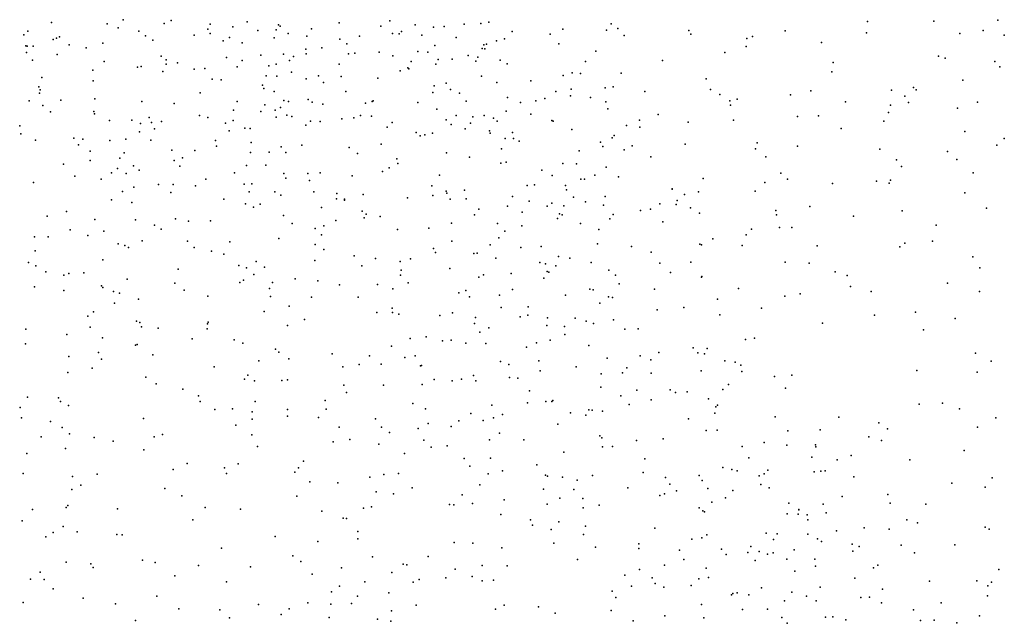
# Model space of a CAD drawing. Header units: metres. Extents: x -25 to 25, y -27.7 to 27.8.
# Tile 154 of 209: x 8 to 10.8, y -12.1 to -10.4. Entities that reach past the tile are written whole.
import ezdxf

# ---------------------------------------------------------------- set-up
doc = ezdxf.new("R2010")
doc.units = ezdxf.units.M

msp = doc.modelspace()

# ---------------------------------------------------------------- linework, layer by layer
for p in [(8.284, -10.3999, 17.2009), (8.4217, -10.4025, -7.0827), (8.6393, -10.4063, -1.0963), (9.0485, -10.4036, -16.3693), (9.3319, -10.4066, -7.9587), (10.4169, -10.4054, -20.6962), (10.6063, -10.4046, 2.647), (10.7898, -10.4008, -12.0911), (8.0109, -10.4324, -2.1305), (8.0788, -10.4077, 17.3488), (8.2387, -10.4116, 0.7452), (8.2705, -10.4231, -0.9082), (8.3292, -10.4329, 9.8028), (8.4017, -10.4105, -1.7485), (8.5272, -10.427, -13.446), (8.5333, -10.4127, 2.4285), (8.5981, -10.4207, 11.2598), (8.6698, -10.4306, -13.7442), (8.7224, -10.4292, -0.9412), (8.7289, -10.4149, -16.4714), (8.734, -10.4189, -15.7868), (8.8241, -10.4259, -12.455), (8.9029, -10.4091, -20.6705), (9.0222, -10.4188, -0.4439), (9.0821, -10.4333, -12.1343), (9.1208, -10.415, -11.6858), (9.1735, -10.4209, -11.4788), (9.2042, -10.4198, 10.0126), (9.2615, -10.4132, -10.856), (9.3089, -10.4104, 3.1016), (9.3983, -10.4339, -7.6966), (9.5435, -10.4272, -9.9979), (9.669, -10.43, -2.9991), (9.6821, -10.4118, 10.6122), (9.7018, -10.4248, -9.8016), (9.905, -10.4306, 16.6535), (10.1804, -10.4317, -20.8415), (10.7474, -10.431, 10.0052), (8.0003, -10.4434, 10.6956), (8.0837, -10.4565, 4.2176), (8.0933, -10.4524, -2.6109), (8.102, -10.4487, -4.9731), (8.3485, -10.446, -14.9829), (8.369, -10.4583, 1.9778), (8.4878, -10.4442, -17.0114), (8.5335, -10.4395, 2.6625), (8.5711, -10.4608, 2.9112), (8.5892, -10.4508, 2.2876), (8.7168, -10.4515, 3.3878), (8.7566, -10.4392, -3.9177), (8.8103, -10.4474, 11.2438), (8.905, -10.456, 9.9887), (8.9618, -10.4473, -2.9471), (9.0555, -10.4394, -0.237), (9.0749, -10.4407, 3.4763), (9.14, -10.4439, -11.929), (9.238, -10.4514, -11.0672), (9.3542, -10.4602, -17.7163), (9.3771, -10.4548, -18.4235), (9.5072, -10.4412, 2.8845), (9.7197, -10.4448, 2.7406), (9.9108, -10.4414, -20.8842), (10.0711, -10.4536, 10.0359), (10.0869, -10.4478, 10.5885), (10.4134, -10.4372, 10.0758), (10.6809, -10.4391, -6.8804), (10.8084, -10.4444, -11.8217), (8.0054, -10.4744, 11.0201), (8.009, -10.4761, 4.512), (8.0268, -10.4756, 1.081), (8.1295, -10.4724, -7.1179), (8.1782, -10.4802, 1.8248), (8.226, -10.4673, -1.9667), (8.6255, -10.4662, 3.0647), (8.8081, -10.4839, -18.0219), (8.8531, -10.4804, 16.7831), (8.925, -10.4694, 0.2017), (9.1282, -10.4906, -15.9937), (9.1767, -10.4741, -20.7593), (9.3127, -10.4827, -16.2461), (9.3171, -10.4718, -7.238), (9.3201, -10.4836, -8.2773), (9.3247, -10.4705, -10.6047), (9.5324, -10.4692, 10.6556), (9.6384, -10.4901, 16.7095), (10.0688, -10.4771, 16.5754), (10.2845, -10.465, -6.5114), (8.0078, -10.4941, 10.1991), (8.0243, -10.5162, 1.622), (8.0957, -10.5, -1.0545), (8.3931, -10.5043, 11.253), (8.4076, -10.5154, 0.7453), (8.5801, -10.5079, 9.9006), (8.6253, -10.5167, 1.9728), (8.6787, -10.5018, 2.6005), (8.7435, -10.4987, 2.441), (8.7605, -10.5167, 3.2465), (8.772, -10.5055, 2.0642), (8.809, -10.4976, -3.675), (8.9302, -10.4981, 2.0272), (8.9479, -10.4954, -0.8651), (9.0181, -10.4931, 16.7341), (9.0566, -10.5033, -3.3373), (9.1089, -10.5193, 2.3809), (9.1568, -10.4928, 2.0068), (9.1869, -10.5137, -3.0678), (9.2266, -10.5133, 2.2181), (9.2725, -10.5021, 10.8179), (9.2945, -10.5186, 1.9044), (9.3004, -10.5074, -12.0584), (9.3643, -10.5162, -11.8457), (9.6086, -10.5199, -20.8793), (9.8296, -10.5168, 0.534), (10.0075, -10.4943, 2.6535), (10.6197, -10.5049, 10.543), (10.6394, -10.5098, -5.9334), (10.7811, -10.5193, 10.4352), (8.1978, -10.545, 9.8774), (8.2302, -10.5201, -20.3391), (8.3251, -10.5358, 1.8416), (8.3362, -10.5345, -17.8838), (8.4074, -10.5274, -2.9217), (8.4401, -10.524, -0.7809), (8.488, -10.5417, -14.5683), (8.5179, -10.5393, -15.7724), (8.6114, -10.535, -17.9307), (8.7018, -10.5325, -2.9929), (8.7223, -10.5278, -1.1973), (8.9036, -10.5278, -1.0098), (9.0781, -10.5467, 0.0338), (9.0994, -10.5376, -0.8009), (9.1026, -10.5405, -12.3208), (9.1801, -10.5269, 3.2784), (9.3846, -10.5267, -11.5547), (10.3186, -10.523, -6.9631), (10.7955, -10.5353, 2.809), (8.0512, -10.5653, 9.9629), (8.1987, -10.575, 0.9665), (8.3984, -10.5484, -1.8555), (8.5396, -10.5706, 11.3667), (8.5648, -10.5719, -13.0469), (8.6943, -10.5606, -4.394), (8.7243, -10.5615, 2.8719), (8.7663, -10.5499, 0.5118), (8.8082, -10.5689, 11.3452), (8.8443, -10.5605, 1.8627), (8.9093, -10.5629, -18.2347), (9.0142, -10.5671, 0.1735), (9.3111, -10.5618, 1.7162), (9.4524, -10.5748, 2.1501), (9.5452, -10.5603, 0.4139), (9.5706, -10.5518, -7.2988), (9.5941, -10.5539, -11.7551), (9.7112, -10.5531, 10.0467), (9.9546, -10.5693, -2.8696), (10.3144, -10.5497, 16.4277), (10.6893, -10.5728, 1.1269), (8.0432, -10.5921, 1.2797), (8.047, -10.6012, 10.485), (8.6835, -10.5877, -15.9139), (8.6877, -10.5973, 1.8249), (8.8583, -10.5797, 2.6869), (9.175, -10.589, -0.1563), (9.2093, -10.5816, -0.5671), (9.222, -10.6001, -0.3911), (9.3551, -10.5801, 10.1284), (9.568, -10.599, 2.8405), (9.665, -10.5948, -18.2005), (9.6882, -10.5926, -12.1404), (9.9668, -10.6, -11.9136), (10.254, -10.6035, 0.7941), (10.4851, -10.602, 2.6249), (10.5487, -10.5942, -20.6752), (10.5562, -10.6005, -11.8838), (8.0149, -10.6326, 11.0157), (8.0447, -10.6102, -17.9305), (8.1062, -10.6305, 1.5486), (8.2028, -10.6266, 11.2731), (8.5054, -10.6091, -4.7791), (8.7165, -10.6053, -7.1725), (8.7447, -10.6319, -14.0793), (8.8148, -10.6287, -0.0671), (8.9224, -10.6052, 0.3919), (9.0001, -10.6325, -7.1096), (9.1714, -10.6085, 2.5603), (9.2476, -10.6107, -18.5508), (9.3849, -10.6231, 3.0112), (9.4668, -10.6321, -8.6952), (9.492, -10.6261, -18.4807), (9.524, -10.6052, -7.7293), (9.566, -10.6178, 1.9476), (9.6233, -10.6226, 10.6333), (9.7784, -10.6057, 10.6053), (9.9931, -10.6145, -6.9796), (10.0217, -10.6323, 10.1043), (10.0432, -10.6276, -20.908), (10.1961, -10.6154, 10.1603), (10.5232, -10.6193, 10.214), (8.0545, -10.6457, -2.91), (8.3382, -10.6346, 0.9325), (8.4301, -10.6398, -7.2228), (8.6009, -10.6593, -13.2859), (8.6112, -10.6347, -1.6605), (8.6899, -10.6434, -1.5009), (8.7202, -10.6587, -17.6131), (8.7352, -10.6515, -18.1358), (8.7577, -10.6342, -16.1872), (8.8261, -10.6363, 10.0554), (8.8568, -10.6423, -1.2999), (8.979, -10.639, 1.5999), (8.9972, -10.6339, -1.1771), (9.1281, -10.6368, 10.1628), (9.1828, -10.6564, 0.2807), (9.2671, -10.6336, -0.7793), (9.423, -10.6373, -17.8441), (9.6674, -10.6351, -9.7282), (9.6725, -10.6557, -7.0894), (10.0245, -10.6449, 16.5943), (10.3533, -10.6354, -20.808), (10.4827, -10.6449, -7.1626), (10.5341, -10.6373, 10.5283), (10.6742, -10.6535, 16.319), (10.7318, -10.636, 10.1869), (8.0761, -10.6638, 10.709), (8.2004, -10.6627, -15.3557), (8.2021, -10.6699, 9.9999), (8.2453, -10.6888, 1.6102), (8.3089, -10.6875, -4.9178), (8.3585, -10.6805, -16.7963), (8.5031, -10.674, 0.8686), (8.5268, -10.6803, -1.8134), (8.5996, -10.6883, 1.6895), (8.6785, -10.6632, -3.8563), (8.723, -10.6791, -0.4459), (8.7532, -10.6736, -12.78), (8.7679, -10.6772, 0.6707), (8.9105, -10.6839, -12.5845), (8.9449, -10.6812, 11.2606), (8.9645, -10.6747, 2.8036), (8.9957, -10.6766, -18.4645), (9.2094, -10.6869, 2.6994), (9.2384, -10.6745, 3.1762), (9.2864, -10.6785, -1.0001), (9.3188, -10.6745, -7.0511), (9.3449, -10.6823, 16.7011), (9.3818, -10.6623, -11.1434), (9.4526, -10.6704, 1.5998), (9.5123, -10.6891, 10.2426), (9.7633, -10.6877, -9.2373), (9.8168, -10.6711, 16.68), (10.0326, -10.6877, 10.6215), (10.2163, -10.6775, 16.4762), (10.2761, -10.6753, -6.5251), (10.4767, -10.6658, -6.2308), (7.988, -10.7039, -19.9224), (8.3341, -10.6975, -15.6805), (8.3652, -10.6946, 10.0013), (8.3742, -10.7125, -14.7474), (8.3945, -10.6912, -17.1966), (8.5774, -10.6962, 11.5509), (8.6331, -10.7104, -4.5624), (8.6482, -10.7121, 0.8046), (8.8072, -10.7026, 11.496), (8.8211, -10.6904, 1.5842), (8.8489, -10.6921, -20.6581), (9.0404, -10.7075, 0.3324), (9.0545, -10.6947, 3.1843), (9.2242, -10.7005, 10.8802), (9.2643, -10.7131, -1.171), (9.2798, -10.6964, -0.2563), (9.3557, -10.6908, 10.7679), (9.5159, -10.6902, -9.9303), (9.57, -10.7144, -8.8734), (9.7266, -10.7027, 2.7464), (9.7646, -10.7078, 10.1812), (9.9025, -10.6931, -7.2597), (10.3408, -10.7118, 2.6457), (10.4636, -10.691, -11.6678), (7.991, -10.7274, 11.2668), (8.0337, -10.7451, -2.2939), (8.1427, -10.739, -20.169), (8.1693, -10.7419, 10.5566), (8.2919, -10.7426, -2.0719), (8.3316, -10.7211, -3.096), (8.3635, -10.7455, -18.0123), (8.5879, -10.7185, -14.37), (9.1235, -10.7233, -1.3141), (9.1353, -10.7327, 16.6971), (9.1486, -10.7303, 0.1477), (9.1708, -10.7251, 2.9648), (9.3335, -10.7184, -10.6074), (9.3359, -10.725, -0.4345), (9.3787, -10.7402, -0.5824), (9.4001, -10.7227, 1.4401), (9.4027, -10.7407, -0.7657), (9.6852, -10.7386, 2.0469), (9.6908, -10.7315, -7.5345), (10.6954, -10.7202, 10.3566), (10.8083, -10.7406, -11.3802), (8.1563, -10.7586, 10.3411), (8.2463, -10.7458, 11.4541), (8.424, -10.7733, -16.5137), (8.549, -10.7459, 16.9889), (8.5516, -10.7627, -16.2887), (8.6507, -10.7522, 11.682), (8.7372, -10.7644, -1.5844), (8.7958, -10.7598, -7.3164), (8.9316, -10.7663, 0.5353), (9.0234, -10.7564, -17.8088), (9.3685, -10.7698, -10.8711), (9.4184, -10.7476, -8.3996), (9.6516, -10.7508, 10.3146), (9.6581, -10.7635, -12.3061), (9.7199, -10.7726, -20.9343), (9.7422, -10.7613, -9.4962), (9.8944, -10.757, -11.5663), (10.0954, -10.7702, -11.9562), (10.1006, -10.7526, 10.1966), (10.2159, -10.7625, 10.6327), (10.4514, -10.7711, 10.5403), (10.7871, -10.759, 1.104), (8.1895, -10.7765, -15.1199), (8.2747, -10.7968, 10.1497), (8.2873, -10.7813, 1.2001), (8.4544, -10.7956, -17.4105), (8.49, -10.7749, 0.9927), (8.6489, -10.78, -1.7286), (8.7029, -10.7795, -3.626), (8.7502, -10.7801, 1.463), (8.9554, -10.7833, 1.3457), (9.068, -10.799, -18.6224), (9.2103, -10.7814, 1.2955), (9.2766, -10.7937, -0.0608), (9.5906, -10.7753, 2.5327), (9.7956, -10.7925, 10.6296), (10.1252, -10.7925, -6.7077), (10.4992, -10.8018, 16.3535), (10.646, -10.7776, 2.6117), (10.672, -10.8004, -20.6516), (8.1135, -10.814, -18.0202), (8.1896, -10.803, 10.8228), (8.2678, -10.8265, 17.1983), (8.3141, -10.819, -16.9576), (8.4306, -10.8035, -0.8015), (8.4467, -10.8194, -1.953), (8.6373, -10.818, 10.1848), (8.6931, -10.8163, 16.9024), (9.046, -10.8248, -20.7126), (9.0711, -10.8124, 0.1777), (9.3659, -10.811, -20.8447), (9.3819, -10.8086, -10.2291), (9.5437, -10.8116, -11.267), (9.5829, -10.8132, 10.5553), (9.6675, -10.8223, 1.4933), (10.5142, -10.8206, 10.3606), (8.146, -10.848, 11.7279), (8.2212, -10.8565, -2.1702), (8.251, -10.8386, -0.9521), (8.2933, -10.8409, 10.368), (8.3298, -10.8307, 11.6693), (8.521, -10.8569, -4.794), (8.6031, -10.8387, -4.0034), (8.7446, -10.8405, -3.3914), (8.7502, -10.8539, -13.3013), (8.8138, -10.8411, -13.5983), (8.8486, -10.8383, 11.6511), (8.9407, -10.8472, -12.7157), (9.0276, -10.8352, -1.5078), (9.1901, -10.8451, -1.4404), (9.484, -10.8309, 1.3249), (9.5136, -10.8463, 16.6672), (9.5954, -10.8564, -7.0286), (9.6054, -10.8571, 0.5212), (9.6358, -10.845, -9.163), (9.7035, -10.8506, 2.4204), (9.9456, -10.8546, 10.6869), (10.1682, -10.8398, 2.7109), (10.1869, -10.8572, 16.4355), (10.7193, -10.8384, 16.345), (8.028, -10.8666, 11.1973), (8.3149, -10.88, -14.8613), (8.3854, -10.8721, 10.4989), (8.428, -10.8717, -3.2293), (8.4912, -10.8762, 1.1292), (8.6313, -10.8709, -18.2847), (8.6532, -10.8702, -4.368), (8.8183, -10.8603, -12.939), (9.1683, -10.8762, 10.4928), (9.442, -10.8746, 10.7123), (9.4622, -10.8729, -8.1928), (9.5516, -10.8754, -9.8177), (9.8566, -10.8841, -7.363), (9.8567, -10.8853, 1.9305), (10.1221, -10.8665, -20.9056), (10.3158, -10.869, -6.6116), (10.442, -10.8629, 0.9879), (10.4783, -10.8681, -11.5303), (10.4826, -10.86, -7.262), (8.2822, -10.892, -20.2971), (8.4213, -10.8947, 1.2973), (8.5727, -10.9138, -1.8672), (8.6456, -10.8928, -20.5521), (8.7186, -10.8929, -14.2807), (8.7357, -10.9027, 11.7977), (8.8305, -10.893, -17.7941), (8.8951, -10.9133, 16.7693), (8.8961, -10.8977, -0.0675), (8.9185, -10.9143, -1.622), (8.9715, -10.9005, -13.9654), (9.0991, -10.9105, 16.6774), (9.1718, -10.9034, 0.263), (9.2097, -10.8916, -12.5883), (9.2115, -10.8972, 10.9419), (9.2209, -10.9143, -17.9092), (9.2619, -10.8884, 1.1823), (9.2673, -10.9136, -7.205), (9.4001, -10.9065, -0.2581), (9.5546, -10.8875, -1.0653), (9.574, -10.9082, -0.9088), (9.6648, -10.9062, -18.1328), (9.8927, -10.9006, -12.1183), (9.932, -10.8928, 10.3725), (10.0946, -10.8913, 10.3086), (10.6953, -10.8962, -6.2765), (8.2513, -10.9158, 12.0268), (8.309, -10.9233, -15.7513), (8.6352, -10.9276, 1.201), (8.6581, -10.937, -7.4975), (8.6764, -10.9283, 10.5024), (8.8528, -10.9378, 1.1658), (8.9184, -10.9174, 10.4581), (9.3028, -10.9429, 0.0218), (9.3849, -10.9345, -1.4051), (9.4469, -10.9197, -11.0764), (9.4989, -10.9343, -0.4807), (9.5121, -10.9254, -8.9146), (9.5466, -10.9331, -0.6286), (9.6089, -10.9215, -7.8075), (9.6604, -10.9314, -18.6894), (9.7947, -10.943, 2.5207), (9.8217, -10.9276, -11.4477), (9.8683, -10.9292, 1.6991), (9.8714, -10.9181, 0.7653), (9.9095, -10.9388, 2.7083), (10.2518, -10.935, 10.3162), (10.7577, -10.94, 2.6145), (8.0663, -10.9632, -2.3408), (8.1225, -10.9495, 12.314), (8.4341, -10.9703, -7.5173), (8.7439, -10.9614, 1.0306), (8.9691, -10.9485, 0.6101), (8.9747, -10.9678, 11.5895), (8.9807, -10.9575, -13.6593), (9.0208, -10.9642, 1.0917), (9.2908, -10.959, 16.6334), (9.4274, -10.9511, 1.1763), (9.5287, -10.9699, -18.8503), (9.5341, -10.9562, -1.2453), (9.542, -10.9595, -12.508), (9.6786, -10.9707, -7.613), (9.6877, -10.9579, 1.3515), (9.7664, -10.9466, -12.2819), (9.9354, -10.9542, -20.9514), (10.154, -10.9468, -11.5641), (10.1558, -10.9592, 0.9482), (10.3766, -10.9626, 10.5163), (10.5159, -10.9477, -20.7506), (8.2035, -10.9723, -4.9891), (8.3202, -10.9733, -17.2407), (8.3738, -10.9886, 11.9276), (8.4716, -10.9768, -17.5462), (8.5347, -10.9761, 11.8542), (8.7684, -10.9837, 16.8723), (8.8345, -10.998, -0.3162), (8.8593, -10.9909, 0.8445), (8.8939, -10.9751, -13.1209), (9.1597, -10.9968, 11.1523), (9.2252, -10.9829, -1.5438), (9.3568, -10.9835, -10.4639), (9.4267, -10.9904, -18.0225), (9.5946, -10.9835, 16.5885), (9.8298, -10.9789, 2.3463), (10.1643, -10.9952, 10.6684), (10.2002, -10.9958, -7.3023), (10.6128, -10.9885, 1.088), (8.0302, -11.0224, -1.3925), (8.0696, -11.0224, 12.4808), (8.1323, -11.002, -1.1662), (8.183, -11.0179, -15.4038), (8.2291, -11.0054, 17.2221), (8.3928, -11.0006, 10.946), (8.7299, -11.0269, -0.7334), (8.8528, -11.0167, 10.6387), (9.0703, -11.001, -7.4308), (9.3603, -11.0254, -10.7499), (9.3773, -11.0063, -0.1386), (9.6468, -11.0011, -7.3609), (9.9738, -11.0275, 10.7695), (10.0689, -11.0168, -7.021), (10.0839, -10.9999, 16.3976), (8.2699, -11.0419, 11.0638), (8.2894, -11.0474, -2.1429), (8.2993, -11.0526, -16.9475), (8.3393, -11.0338, -16.6342), (8.4683, -11.0342, 17.1052), (8.4881, -11.0523, -1.9834), (8.5897, -11.0363, 10.8601), (8.8339, -11.0443, -1.7572), (9.1729, -11.0556, 0.3057), (9.2261, -11.0344, 0.1758), (9.336, -11.0454, -7.4704), (9.4232, -11.0528, -10.1126), (9.4822, -11.0497, -0.3166), (9.6429, -11.0422, -0.7654), (9.7408, -11.0498, -18.2774), (9.9361, -11.0432, 10.5948), (9.9411, -11.0447, 1.905), (10.0573, -11.0468, -11.9851), (10.2726, -11.0483, -6.8728), (10.509, -11.0507, -11.8837), (10.5232, -11.04, 2.6721), (10.6026, -11.0342, -7.2838), (8.0321, -11.0618, -19.2379), (8.5373, -11.0632, -14.5753), (8.573, -11.0714, -4.7937), (8.8592, -11.0584, -14.2188), (8.946, -11.0769, 16.748), (9.1793, -11.0669, -13.8958), (9.289, -11.0702, -18.9085), (9.298, -11.0686, 11.0581), (9.3517, -11.083, -1.5576), (9.5314, -11.0783, 1.1136), (9.5636, -11.0832, -9.5504), (9.7969, -11.066, 16.4905), (10.7181, -11.0792, -6.6359), (8.0128, -11.0954, -18.9706), (8.0346, -11.1054, -5.0397), (8.2264, -11.0876, -15.1091), (8.6158, -11.1047, -4.0232), (8.6374, -11.1109, -3.6489), (8.6655, -11.0927, -17.7504), (8.6889, -11.1089, -1.8657), (8.8336, -11.0898, 10.7947), (8.9678, -11.1051, 0.8834), (9.0074, -11.0845, 10.7293), (9.0774, -11.0924, -13.0607), (9.1074, -11.0855, 16.6419), (9.4783, -11.0954, -7.6789), (9.4939, -11.0991, 0.3815), (9.5236, -11.105, -20.8623), (9.6249, -11.0957, 0.5689), (9.8214, -11.0977, -18.8026), (9.9102, -11.0947, 1.486), (10.1811, -11.0946, 16.3027), (10.2492, -11.0971, -11.901), (10.7384, -11.1106, 2.6525), (8.0625, -11.1224, 11.2982), (8.1146, -11.1322, 12.269), (8.1289, -11.1267, 17.2688), (8.1721, -11.1252, -20.0402), (8.4424, -11.115, -18.5975), (8.6584, -11.1302, 11.7596), (9.0786, -11.132, 0.4855), (9.081, -11.1173, -17.9391), (9.2197, -11.1128, 0.9739), (9.3034, -11.1374, -13.6887), (9.3162, -11.1314, -12.8675), (9.396, -11.1273, -10.9418), (9.4898, -11.1405, 10.9439), (9.4991, -11.1217, -9.2401), (9.5034, -11.1234, -1.4334), (9.6756, -11.118, -1.1346), (9.6946, -11.1322, -18.9798), (9.8526, -11.124, -18.5898), (9.9412, -11.138, 16.3645), (9.9417, -11.1361, 2.4203), (10.3235, -11.1224, 2.7555), (10.3585, -11.1328, -7.1313), (8.0308, -11.1656, -2.4001), (8.2224, -11.1624, -19.0592), (8.2266, -11.1674, 12.0689), (8.2962, -11.1436, 17.1865), (8.4324, -11.1546, 11.8799), (8.6183, -11.1527, -18.8386), (8.6289, -11.146, 10.991), (8.7124, -11.153, -4.5844), (8.7774, -11.1426, -20.5163), (8.8416, -11.1484, -18.8515), (8.9038, -11.1592, -7.6014), (9.0134, -11.1584, -1.7223), (9.1004, -11.1539, -20.6383), (9.7052, -11.1565, -0.8666), (10.3677, -11.164, 16.2698), (10.6456, -11.1552, -6.8631), (8.1142, -11.1761, -19.6107), (8.2564, -11.1792, -3.3871), (8.2741, -11.1833, -15.9261), (8.459, -11.1751, 11.0764), (8.5268, -11.1918, 17.0894), (8.7039, -11.1704, -4.3224), (8.7063, -11.1926, -14.4218), (8.8243, -11.1952, 16.885), (8.9575, -11.1946, -0.407), (9.0568, -11.1707, 11.4705), (9.2461, -11.1825, -13.3755), (9.2661, -11.1763, 11.3329), (9.2766, -11.1944, -18.0502), (9.3627, -11.1895, -8.7334), (9.3997, -11.173, -7.8661), (9.5513, -11.1893, -0.4167), (9.6211, -11.1718, 16.4715), (9.6305, -11.1737, -0.5874), (9.6749, -11.194, 1.1525), (9.6865, -11.1955, -11.3319), (9.8067, -11.1724, -12.2915), (10.0468, -11.1698, 2.6524), (10.1796, -11.1918, 10.5637), (10.224, -11.1855, -11.5486), (10.4268, -11.1791, -20.8119), (10.7375, -11.1792, -11.3512), (8.2599, -11.2119, -7.5775), (8.3287, -11.201, -16.2165), (8.7603, -11.2209, -0.8896), (9.3673, -11.2242, -10.6588), (9.4442, -11.2227, -8.287), (9.6502, -11.2124, -1.2747), (9.8902, -11.225, 1.3553), (9.9872, -11.201, 1.9323), (8.1834, -11.2496, -15.4778), (8.1993, -11.2374, -19.42), (8.688, -11.2362, 16.9857), (9.0111, -11.2391, 0.6823), (9.0551, -11.2267, -14.1419), (9.0555, -11.2387, 16.7153), (9.0737, -11.2439, -7.7074), (9.1915, -11.2479, 10.8871), (9.2277, -11.2397, 0.0015), (9.2937, -11.2528, 0.0713), (9.4213, -11.2515, -13.2027), (9.444, -11.2467, -0.1861), (9.8136, -11.2315, 11.0425), (9.994, -11.246, 1.6629), (10.113, -11.2264, 16.2228), (10.4361, -11.247, 2.8096), (10.5539, -11.2376, 1.1275), (8.1898, -11.281, -15.7534), (8.3229, -11.2639, 11.8988), (8.3323, -11.268, -16.7575), (8.3371, -11.2797, -1.2359), (8.5255, -11.2715, -17.6173), (8.5277, -11.2667, -1.9906), (8.7549, -11.276, -17.8103), (8.8037, -11.2588, 11.6176), (9.2906, -11.2707, 0.9085), (9.4976, -11.2761, 16.452), (9.4999, -11.2542, -8.0479), (9.5485, -11.2789, -13.5013), (9.5792, -11.2548, 1.0378), (9.611, -11.2638, -12.836), (9.6313, -11.2708, 11.2137), (9.6888, -11.2604, -0.7094), (10.2874, -11.2695, 1.0269), (10.6672, -11.2564, 2.7543), (8.0059, -11.2863, -3.3177), (8.1231, -11.3021, -2.3046), (8.3847, -11.2835, -19.1899), (8.525, -11.2861, -1.0771), (9.1526, -11.3089, -19.077), (9.3063, -11.2951, 16.557), (9.3318, -11.2829, -1.6274), (9.5495, -11.3019, 0.3465), (9.721, -11.2862, -1.084), (9.7599, -11.2858, -20.8911), (10.5774, -11.2884, -11.9209), (8.0044, -11.3283, -7.4727), (8.2251, -11.3112, -15.1942), (8.3193, -11.3323, -5.0406), (8.3246, -11.3302, -17.0234), (8.4821, -11.314, 11.1888), (8.6024, -11.3176, -7.6745), (8.6274, -11.3267, -20.3128), (9.0535, -11.3355, 0.5485), (9.1065, -11.3137, 0.3917), (9.1988, -11.3197, 0.2145), (9.2239, -11.3179, -7.9035), (9.2662, -11.3268, 11.4773), (9.3233, -11.3277, -9.003), (9.468, -11.3257, -9.5259), (9.5075, -11.3184, -0.3077), (9.6183, -11.3336, -13.9193), (10.0675, -11.3158, 11.0121), (10.0924, -11.3125, -20.8876), (8.1283, -11.3647, 17.2497), (8.2137, -11.3535, 11.2973), (8.3693, -11.3601, -14.8539), (8.7208, -11.3442, 11.1613), (8.7303, -11.3527, -4.0834), (8.8834, -11.3578, -14.293), (8.9904, -11.363, 11.0445), (9.121, -11.3627, 0.7874), (9.44, -11.3386, -18.215), (9.7652, -11.3626, -13.6164), (9.8191, -11.3535, 1.204), (9.9173, -11.3398, 0.8479), (9.9306, -11.3546, 16.2051), (9.9496, -11.3573, -19.0145), (9.9568, -11.342, 1.4306), (10.7256, -11.3555, 16.2497), (8.2225, -11.3728, -16.0385), (8.6729, -11.3773, -19.1403), (8.7586, -11.3721, -1.8889), (8.9605, -11.3879, 11.4847), (9.0234, -11.3873, 16.8029), (9.0909, -11.3675, -1.7416), (9.1358, -11.3914, -0.464), (9.1393, -11.3905, 10.9678), (9.3652, -11.3793, -20.6739), (9.3894, -11.3881, -0.15), (9.4749, -11.3773, 0.1363), (9.6705, -11.3693, 10.8951), (9.7961, -11.3747, 11.4036), (10.0076, -11.3771, 2.2978), (10.0372, -11.3812, 1.7709), (10.0536, -11.3894, -12.1087), (10.7709, -11.3785, 1.2038), (8.1261, -11.4112, 12.0672), (8.1952, -11.3987, -2.2013), (8.5455, -11.3947, 17.0917), (8.6419, -11.4184, 11.5259), (8.9136, -11.3948, -0.9788), (9.288, -11.4197, 10.9237), (9.4793, -11.4063, -10.0997), (9.5818, -11.3946, -0.4865), (9.6532, -11.4145, -1.2791), (9.7152, -11.4115, -0.8881), (9.7276, -11.3978, -13.0302), (9.7973, -11.4132, 16.2911), (9.9396, -11.4061, 10.8459), (10.057, -11.4084, -18.76), (10.1497, -11.422, 16.1145), (10.2002, -11.4188, 2.7252), (10.5574, -11.4048, 2.9154), (10.7311, -11.4097, 2.8827), (8.349, -11.424, 11.7694), (8.3794, -11.4434, -19.5814), (8.6319, -11.4299, -4.9447), (8.6602, -11.4344, -14.5083), (8.739, -11.4335, 16.9797), (8.7552, -11.432, -4.7661), (8.9168, -11.4476, 11.2289), (9.0301, -11.4473, -20.3706), (9.1408, -11.4449, 11.4439), (9.1753, -11.4312, -14.1107), (9.2267, -11.4343, 16.6759), (9.2536, -11.4304, 0.0297), (9.2943, -11.4345, -8.3848), (9.3911, -11.425, -19.251), (9.4148, -11.4275, -1.5568), (10.0184, -11.4453, 2.0986), (8.4549, -11.4589, -2.0275), (8.5005, -11.4775, -1.3504), (8.9245, -11.4679, -19.2401), (9.4488, -11.4638, -0.2733), (9.6528, -11.4524, -18.3833), (9.7104, -11.4773, 1.0671), (9.7561, -11.4613, -11.3339), (9.8517, -11.4605, -19.1881), (9.8668, -11.468, -13.4405), (9.8998, -11.466, 1.2756), (10.0018, -11.4597, 11.4561), (10.1812, -11.4554, 11.0698), (8.0099, -11.4814, 12.2872), (8.0995, -11.4832, -5.1577), (8.1046, -11.4942, 11.3706), (8.128, -11.5052, -15.6245), (8.5045, -11.4936, 11.3491), (8.6621, -11.4939, 11.3914), (8.8632, -11.4913, -7.7785), (9.1145, -11.4995, 0.7129), (9.3405, -11.5046, -0.3308), (9.4425, -11.4976, -10.4809), (9.4948, -11.4944, -10.9973), (9.5127, -11.4939, -1.4507), (9.5148, -11.4915, 16.5389), (9.7339, -11.5025, -14.0397), (9.7966, -11.489, 0.663), (9.9606, -11.4859, -12.2851), (9.9864, -11.5047, 1.4788), (10.5645, -11.5013, 1.1205), (10.6316, -11.499, -11.4383), (7.9893, -11.5108, -1.6842), (8.5471, -11.5165, -20.0056), (8.5972, -11.515, -3.6949), (8.6535, -11.5234, -1.93), (8.7553, -11.5173, -20.1328), (8.8659, -11.5155, -4.3063), (9.1502, -11.5149, -8.0389), (9.2803, -11.528, 0.7859), (9.3712, -11.5315, 16.664), (9.5657, -11.526, 0.9284), (9.61, -11.5334, -0.5912), (9.6183, -11.5174, 10.9178), (9.6274, -11.5185, -20.778), (9.6571, -11.5212, 11.4704), (9.9795, -11.5271, -11.4181), (9.9821, -11.5092, -13.9833), (10.6803, -11.5154, 16.1376), (7.9929, -11.5403, -2.3594), (8.076, -11.5513, -3.4566), (8.3428, -11.5426, -1.4948), (8.607, -11.5615, -17.5471), (8.6536, -11.5445, -19.4511), (8.7553, -11.5362, -17.7341), (8.8437, -11.5395, -3.9246), (9.0068, -11.5435, -18.0104), (9.1576, -11.5568, -18.1622), (9.2459, -11.5494, 11.0328), (9.3156, -11.5487, -1.6125), (9.3452, -11.5412, -0.5717), (9.5296, -11.5587, -9.8748), (9.9038, -11.5434, -12.9656), (10.1518, -11.5375, -19.0047), (10.3341, -11.5388, -11.4931), (10.4488, -11.5551, 3.2006), (10.7843, -11.5412, 3.0397), (8.1096, -11.5684, -2.2352), (8.1302, -11.5869, 17.221), (8.3975, -11.5885, -7.6308), (8.6531, -11.5897, -19.6919), (8.9032, -11.5673, -1.8337), (9.0246, -11.5675, 0.478), (9.047, -11.583, 0.2505), (9.1293, -11.5716, 11.2488), (9.2235, -11.5657, -8.5668), (9.3624, -11.5844, -9.3309), (9.9544, -11.5771, -13.1962), (9.9859, -11.5757, 16.197), (10.1879, -11.5778, 2.5936), (10.2813, -11.5751, 11.4387), (10.4742, -11.572, 16.0737), (10.7313, -11.5674, -12.0236), (8.0499, -11.5951, 12.1527), (8.201, -11.5974, -15.2384), (8.2557, -11.6078, -16.2394), (8.3736, -11.5947, -2.0396), (8.886, -11.6099, -4.5582), (8.9334, -11.6026, -19.5563), (9.0168, -11.6159, -19.9938), (9.1457, -11.6048, -19.566), (9.3333, -11.604, -0.8143), (9.432, -11.6038, -18.3882), (9.6496, -11.5925, -0.8208), (9.6552, -11.5976, -0.9749), (9.7547, -11.6054, 0.47), (9.8311, -11.601, 16.4058), (10.1204, -11.6112, 0.8559), (10.1858, -11.6192, 3.7537), (10.2673, -11.6182, 11.1259), (10.4206, -11.595, 3.3693), (10.4566, -11.6055, -12.0971), (8.0087, -11.643, -5.3223), (8.1191, -11.6284, -15.8933), (8.3433, -11.6321, 11.5783), (8.6692, -11.6229, -5.0786), (9.0899, -11.6434, 0.6547), (9.1666, -11.6245, 16.8224), (9.2126, -11.621, -0.0915), (9.5462, -11.6395, -1.2991), (9.6573, -11.624, -0.1889), (9.6865, -11.6227, -0.4473), (10.0574, -11.623, 10.8658), (10.2686, -11.6243, 2.8152), (10.6935, -11.6347, 3.2308), (8.4679, -11.6713, -16.8896), (8.6142, -11.6726, -1.3824), (8.8005, -11.6646, 16.9731), (9.2609, -11.6575, -9.1169), (9.3366, -11.6567, -0.2815), (9.4697, -11.6751, -9.609), (9.779, -11.6578, -11.2364), (10.0769, -11.6553, 11.5343), (10.2567, -11.6531, -18.7245), (10.3296, -11.6606, 11.2791), (10.3698, -11.6488, 3.7034), (10.5374, -11.6609, 3.5268), (7.9979, -11.7002, 11.4265), (8.21, -11.7023, 11.4216), (8.4273, -11.6892, -14.8111), (8.5748, -11.6836, -17.3233), (8.5806, -11.7001, -1.9161), (8.7766, -11.6965, -7.8008), (8.7864, -11.6843, -1.8499), (9.0311, -11.703, -1.0694), (9.0727, -11.7007, -0.0119), (9.277, -11.6795, 11.2355), (9.33, -11.7012, 16.814), (9.3713, -11.693, -14.0981), (9.7739, -11.697, 16.6457), (10.0018, -11.683, 1.6073), (10.0277, -11.6888, 1.8246), (10.0435, -11.693, 2.085), (10.121, -11.7011, -13.8726), (10.1314, -11.6907, -11.413), (10.264, -11.6958, 3.3041), (10.2825, -11.6934, 3.8502), (10.2949, -11.6925, 3.0573), (8.1393, -11.7089, -2.1329), (8.8189, -11.7244, -1.2314), (8.8993, -11.7268, -17.8054), (8.9911, -11.7108, 0.1509), (9.4942, -11.705, 10.9576), (9.4998, -11.7076, 0.8657), (9.5425, -11.7105, 16.7651), (9.5851, -11.719, -10.0445), (9.6285, -11.7056, -0.7857), (9.8375, -11.7119, 11.4411), (9.85, -11.731, -20.7258), (9.9346, -11.7059, -0.6363), (9.9431, -11.7201, -19.3509), (10.1066, -11.707, -20.7515), (10.1109, -11.7313, -12.9378), (10.3775, -11.71, 11.4642), (10.6584, -11.7279, 3.6673), (10.774, -11.7123, 16.0339), (8.1377, -11.7459, -15.427), (8.1629, -11.7332, -1.6487), (8.4034, -11.7433, 17.1327), (9.0087, -11.7527, -8.0293), (9.0585, -11.7587, 16.9113), (9.112, -11.7412, -1.6598), (9.3062, -11.7329, -19.909), (9.4887, -11.7453, -19.6059), (9.5756, -11.7464, -10.309), (9.7303, -11.7412, -19.4667), (9.835, -11.7583, 1.1837), (9.8693, -11.7498, -0.2937), (9.9587, -11.743, 3.9411), (10.0309, -11.7488, 16.4178), (10.1344, -11.7414, 2.3406), (10.4745, -11.7608, -12.2722), (10.7534, -11.7394, -20.4141), (8.4521, -11.7645, -16.5895), (8.7816, -11.7649, -17.5532), (9.2554, -11.7617, -18.3359), (9.285, -11.786, -1.4843), (9.376, -11.776, -0.4629), (9.4989, -11.7879, -0.7724), (9.5352, -11.7707, -0.9427), (9.6008, -11.7722, -20.5358), (9.8216, -11.7632, -18.5103), (9.9707, -11.7821, 3.7809), (10.0098, -11.7703, -0.4497), (10.191, -11.7855, -12.6317), (10.2896, -11.788, -20.6148), (10.3438, -11.7665, -18.8961), (10.4814, -11.7848, 0.9819), (10.5836, -11.788, 16.0461), (8.0248, -11.803, -3.5461), (8.1211, -11.7974, 11.7844), (8.1263, -11.7916, -7.4394), (8.2686, -11.8014, -5.354), (8.5196, -11.7979, -3.7173), (8.6207, -11.8027, 17.0684), (8.8537, -11.8082, -3.7905), (8.973, -11.7995, -4.1187), (8.9958, -11.7958, 0.468), (9.2188, -11.7893, -0.3021), (9.2314, -11.7901, -8.3285), (9.6022, -11.7988, -10.6791), (9.6479, -11.7911, 10.9428), (9.9345, -11.7982, 0.4285), (9.9452, -11.8075, 10.8927), (9.9499, -11.8097, 16.6872), (10.1864, -11.8156, 2.4685), (10.2181, -11.8167, 16.2196), (10.2195, -11.8044, 10.8986), (10.2201, -11.8038, 0.7569), (10.2979, -11.8127, -18.5517), (7.9953, -11.8356, 12.1903), (8.4835, -11.8333, -1.4924), (8.9145, -11.8281, -14.3303), (8.9241, -11.8295, -1.7141), (9.3664, -11.8175, -1.3549), (9.4515, -11.8328, 11.2341), (9.5324, -11.8383, 11.0585), (10.2434, -11.8186, -0.6033), (10.2452, -11.833, -13.1636), (10.5294, -11.8334, 3.8355), (10.5598, -11.8419, -11.5143), (8.0843, -11.8697, -2.0794), (8.1127, -11.8519, 11.529), (8.1528, -11.8674, -16.004), (8.9566, -11.8668, -0.1387), (9.4568, -11.8478, -1.0514), (9.5102, -11.8608, -20.2315), (9.6086, -11.8511, -18.5086), (9.807, -11.857, 16.8464), (10.1265, -11.8714, -0.8797), (10.1574, -11.8733, 16.4614), (10.2457, -11.8736, 11.5485), (10.328, -11.8644, 11.1132), (10.4072, -11.8556, 16.09), (10.4783, -11.8601, 11.6252), (10.7538, -11.8544, -12.2467), (10.7653, -11.8596, 3.7563), (8.063, -11.8817, 11.9569), (8.2659, -11.8752, -1.9562), (8.2817, -11.8763, 17.2024), (8.7201, -11.881, -1.7837), (8.8419, -11.8953, -5.0981), (8.9564, -11.887, -4.3272), (9.2324, -11.8979, -8.5602), (9.2861, -11.9, -0.5576), (9.5179, -11.8999, 16.9427), (9.6029, -11.8751, 11.279), (9.9134, -11.8881, 1.323), (9.9418, -11.8849, 11.414), (9.9563, -11.8755, -11.2173), (10.1473, -11.8894, 4.0862), (10.273, -11.8871, -13.3698), (10.2845, -11.895, -19.2033), (8.5665, -11.9138, -16.7155), (9.369, -11.9132, -0.7673), (9.6374, -11.9115, -9.8425), (9.7612, -11.9152, -10.9239), (9.7618, -11.9021, 1.0876), (9.8777, -11.9203, -19.6518), (9.9985, -11.9173, 3.6511), (10.0739, -11.9264, -0.1423), (10.0827, -11.9097, -13.9051), (10.1061, -11.9233, 0.4386), (10.1465, -11.9273, 2.2797), (10.206, -11.9187, -0.3403), (10.373, -11.9028, -20.428), (10.3744, -11.9232, 3.9678), (10.3928, -11.9097, -12.8024), (10.5127, -11.9052, -18.8219), (10.5513, -11.9275, 11.4392), (10.6671, -11.9048, 1.0943), (8.1214, -11.9546, -1.7813), (8.3397, -11.9482, -7.471), (8.3761, -11.9557, -16.339), (8.7705, -11.9362, 17.0269), (8.7929, -11.9526, -7.8239), (8.9985, -11.9389, -1.5769), (9.1583, -11.9378, -1.4294), (9.5857, -11.9464, -9.6132), (9.8902, -11.9468, -20.491), (10.0116, -11.9326, 0.1367), (10.0945, -11.9499, 16.7508), (10.1297, -11.9313, -19.4798), (10.1851, -11.9459, 3.2972), (10.2661, -11.9455, 16.3756), (8.0469, -11.9828, 17.2926), (8.1915, -11.9595, -5.5707), (8.1981, -11.9697, -3.6926), (8.5002, -11.9637, -1.8215), (8.6496, -11.9675, -14.6538), (8.9096, -11.9705, -4.6566), (9.0537, -11.9842, -0.4981), (9.0863, -11.9597, -14.3034), (9.097, -11.9619, 0.5165), (9.2355, -11.9741, 0.619), (9.3123, -11.964, -1.1193), (9.3844, -11.9644, -9.2205), (9.7631, -11.9757, 16.9822), (9.8351, -11.9631, -0.9252), (9.9546, -11.9719, 10.9142), (10.208, -11.9805, 16.5861), (10.2673, -11.9659, 2.9027), (10.4333, -11.9705, 11.26), (10.4462, -11.9626, -0.3979), (10.7929, -11.9749, -0.7028), (8.0189, -12.0033, -2.0226), (8.0582, -12.0037, 11.8379), (8.4326, -11.9932, -14.9614), (8.5804, -12.0105, -7.5859), (8.8256, -11.9889, -1.64), (8.977, -12.0107, 16.9633), (9.1153, -12.012, -1.0877), (9.1319, -12.0035, -8.1454), (9.2088, -11.9995, -0.695), (9.284, -11.995, -0.9396), (9.3124, -12.0074, 16.9877), (9.3452, -12.006, -0.9931), (9.7214, -11.9918, -20.0308), (9.8001, -11.9991, 10.993), (9.9331, -12.0024, 4.0773), (9.9606, -11.998, 1.5519), (10.3803, -11.9998, 16.2223), (10.5941, -12.0089, 3.9378), (10.7296, -12.0079, -18.6257), (10.7718, -12.0113, -0.4864), (8.0837, -12.0311, -7.1736), (8.8814, -12.0393, -14.4716), (8.9043, -12.0232, 0.2177), (9.0454, -12.042, -18.1097), (9.6855, -12.0373, -10.4237), (9.7401, -12.0233, -18.5209), (9.8079, -12.0152, -20.2566), (9.8332, -12.0264, -14.1729), (9.9114, -12.0214, 3.795), (10.0436, -12.0422, 1.9448), (10.1128, -12.0283, 2.1337), (10.1997, -12.0399, -19.8091), (10.2813, -12.0259, -20.2195), (10.4591, -12.0316, -0.9953), (10.7612, -12.0217, 3.8977), (7.9979, -12.0695, 12.0107), (8.1696, -12.0578, -1.866), (8.3804, -12.0514, 17.2421), (8.8132, -12.0711, -0.5381), (8.9554, -12.0517, -17.8098), (9.6954, -12.0553, -10.1224), (10.0273, -12.0476, 3.5681), (10.0307, -12.0438, -20.2244), (10.0765, -12.0479, 11.3143), (10.1792, -12.0651, 11.0786), (10.2419, -12.0519, 11.45), (10.269, -12.0647, 0.1745), (10.3974, -12.0557, 4.0486), (10.4223, -12.055, 11.5779), (10.4568, -12.0705, -0.1571), (10.6271, -12.0712, -11.5916), (10.7599, -12.0508, -1.0168), (8.2628, -12.0734, -16.0734), (8.4442, -12.0884, -3.7857), (8.5611, -12.0905, 17.1734), (8.6719, -12.0752, -5.4595), (8.7602, -12.0877, -0.1841), (8.8796, -12.0749, -1.2053), (8.9382, -12.0726, -17.55), (9.053, -12.094, -0.7863), (9.124, -12.0778, -1.181), (9.3513, -12.0892, 0.6532), (9.3761, -12.0771, -18.4293), (9.4743, -12.0822, -14.2562), (9.6827, -12.0931, 17.0733), (9.9411, -12.0754, 11.0659), (10.0582, -12.0898, -11.2417), (10.1299, -12.0885, -13.6904), (10.5483, -12.0904, -19.9957), (8.3199, -12.1215, -7.3039), (8.5887, -12.1137, -1.3841), (8.7371, -12.1046, -16.7427), (8.8748, -12.1129, -4.8767), (9.0127, -12.1179, 0.3348), (9.0509, -12.1234, -1.0514), (9.5216, -12.1008, 17.0817), (9.7456, -12.1224, -9.6681), (9.8362, -12.1079, 1.2537), (9.9478, -12.1135, 16.9889), (10.1708, -12.1124, 4.1418), (10.296, -12.1116, 16.5983), (10.3169, -12.1112, -13.3736), (10.3549, -12.1197, -19.6558), (10.5681, -12.1212, -18.2953), (10.6073, -12.1209, -12.9713), (10.737, -12.1076, -12.7612), (10.1864, -12.1295, 3.1607), (10.6728, -12.128, 16.1145)]:
    msp.add_point(p)

doc.saveas('drawing.dxf')
